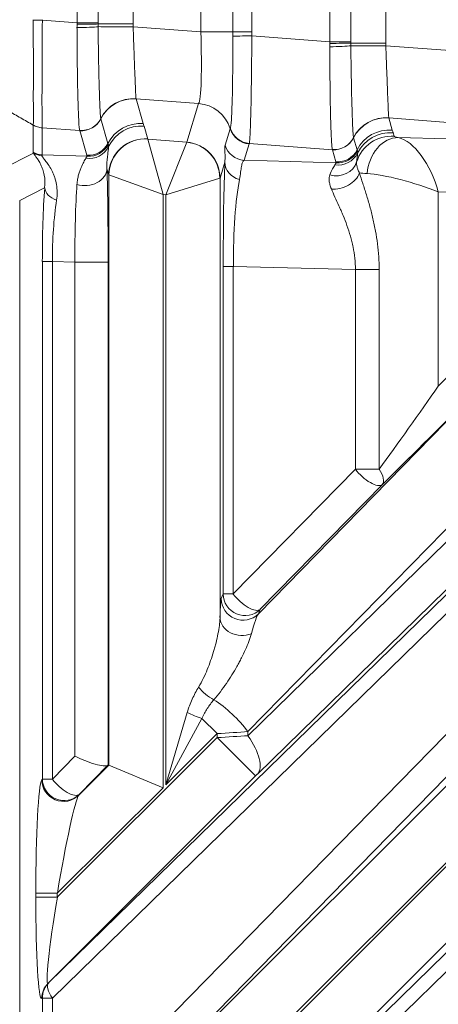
# Model space of a CAD drawing. Header units: millimetres. Extents: x 4 to 836, y 5 to 589.
# Tile 92 of 153: x 633.6 to 639.39, y 265.51 to 279.13. Entities that reach past the tile are written whole.
import ezdxf

# ---------------------------------------------------------------- set-up
doc = ezdxf.new("R2010")
doc.units = ezdxf.units.MM
doc.layers.add('1', color=7, linetype='Continuous', true_color=0xffffff)
doc.styles.add('ideas_simplex', font='simplex.shx')
doc.dimstyles.get("Standard").update_dxf_attribs({"dimtxt": 0.18, "dimasz": 0.18, "dimexe": 0.18, "dimexo": 0.0625, "dimgap": 0.09, "dimtad": 0, "dimtih": 1, "dimtoh": 1, "dimdec": 4, "dimzin": 0, "dimdsep": 46, "dimtxsty": 'Standard', "dimcen": 0.09, "dimadec": 0, "dimazin": 0, "dimtfac": 1, "dimtdec": 4, "dimtofl": 0, "dimtmove": 0, "dimatfit": 3, "dimfxl": 1, "dimtolj": 1, "dimtzin": 0, "dimarcsym": 0})

# ---------------------------------------------------------------- blocks, each defined once
blk = doc.blocks.new('_U8')
at = {"layer": '1', "color": 152, "lineweight": 13}
for p, q in [((693.603977, 317.597855), (616.177731, 317.597855)), ((666.128055, 256.097779), (616.177731, 256.097779))]:
    blk.add_line(p, q, dxfattribs=at)
at = {"layer": '1', "color": 27, "lineweight": 13}
blk.add_line((618.177731, 317.597855), (618.177731, 256.097779), dxfattribs=at)
at = {"layer": '1', "color": 87, "lineweight": 25}
for p, q in [((616.677731, 293.950317), (611.052731, 293.950317)), ((611.052731, 293.950317), (611.052731, 292.450317)), ((616.677731, 292.450317), (616.677731, 293.950317)), ((611.052731, 281.245317), (611.052731, 279.745317)), ((616.677731, 279.745317), (616.677731, 281.245317)), ((611.052731, 279.745317), (616.677731, 279.745317))]:
    blk.add_line(p, q, dxfattribs=at)
at = {"layer": '1', "color": 27, "lineweight": 18}
for points in [[(618.177731, 317.597855), (618.706712, 314.597857), (617.648751, 314.597853)], [(618.177731, 256.097779), (617.648751, 259.097777), (618.706712, 259.097781)]]:
    blk.add_solid(points, dxfattribs=at)
at = {"layer": '1', "color": 87, "linetype": 'Continuous', "lineweight": 25, "char_height": 3, "attachment_point": 7, "rotation": 90, "line_spacing_factor": 1.204819, "style": 'ideas_simplex'}
for s, insert in [('\\W1.2097;61,5', (609.211731, 281.192817)), ('\\W1.2097;2.42', (616.524231, 281.192817))]:
    blk.add_mtext(s, dxfattribs=dict(at, insert=insert))

msp = doc.modelspace()

# ---------------------------------------------------------------- linework, layer by layer
at = {"layer": '1', "color": 143, "linetype": 'Continuous', "lineweight": 13}
for p, q in [((637.89, 278.822), (637.89, 285.374)), ((638.181, 285.374), (638.181, 278.822)), ((638.665, 285.392), (638.665, 278.804)), ((636.107, 278.959), (636.107, 285.236)), ((636.548, 278.959), (636.548, 285.236)), ((636.812, 285.236), (636.812, 278.959)), ((634.397, 279.086), (634.397, 285.11)), ((634.687, 285.11), (634.687, 279.086)), ((635.172, 285.128), (635.172, 279.068)), ((633.917, 279.122), (634.397, 279.086)), ((634.397, 279.086), (634.687, 279.086)), ((635.172, 279.068), (634.687, 279.068)), ((635.172, 279.03), (636.107, 278.959)), ((636.107, 278.959), (636.548, 278.959)), ((636.548, 278.959), (636.812, 278.959)), ((636.813, 278.904), (637.89, 278.822)), ((637.89, 278.822), (638.181, 278.822)), ((638.181, 278.804), (638.665, 278.804)), ((638.665, 278.766), (639.614, 278.695)), ((636.077, 277.968), (635.212, 278.033)), ((635.212, 278.032), (635.312, 277.691)), ((635.914, 277.433), (636.077, 277.968)), ((634.725, 277.757), (634.824, 277.417)), ((639.584, 277.703), (638.705, 277.77)), ((638.706, 277.768), (638.755, 277.6)), ((633.789, 277.295), (633.789, 277.67)), ((633.915, 277.631), (633.915, 277.256)), ((634.433, 277.593), (633.916, 277.632)), ((634.532, 277.252), (634.433, 277.593)), ((635.323, 277.655), (635.375, 277.477)), ((636.444, 277.392), (636.514, 277.619)), ((638.767, 277.565), (638.781, 277.514)), ((635.376, 277.476), (635.585, 276.709)), ((635.376, 277.476), (635.913, 277.432)), ((635.913, 277.432), (635.623, 276.706)), ((636.776, 277.41), (636.706, 277.183)), ((637.927, 277.329), (636.778, 277.416)), ((638.219, 277.493), (638.268, 277.326)), ((638.837, 277.497), (639.515, 277.479)), ((633.355, 277.059), (633.797, 277.28)), ((637.975, 277.162), (637.927, 277.329)), ((633.915, 277.256), (634.536, 277.24)), ((636.44, 277.157), (636.373, 276.937)), ((636.706, 277.183), (637.979, 277.149)), ((634.835, 276.981), (634.81, 277.066)), ((634.835, 268.816), (634.835, 276.981)), ((634.837, 276.98), (635.585, 276.709)), ((636.371, 276.936), (635.623, 276.706)), ((636.373, 276.937), (636.373, 270.858)), ((633.949, 276.801), (633.604, 276.628)), ((639.39, 276.746), (639.39, 274.057)), ((639.621, 276.74), (639.39, 276.746)), ((635.623, 276.706), (635.585, 276.709)), ((635.585, 276.709), (635.585, 268.505)), ((635.623, 268.544), (635.623, 276.706)), ((633.917, 268.625), (633.917, 275.781)), ((633.917, 275.781), (634.056, 275.781)), ((634.056, 275.781), (634.056, 268.625)), ((634.367, 275.773), (634.056, 275.781)), ((634.367, 268.943), (634.367, 275.773)), ((634.367, 275.773), (634.827, 275.773)), ((634.827, 275.773), (634.827, 268.819)), ((636.417, 271.184), (636.417, 275.715)), ((636.417, 275.715), (636.557, 275.715)), ((636.557, 275.715), (636.557, 271.184)), ((638.245, 275.671), (636.557, 275.715)), ((638.245, 272.912), (638.245, 275.671)), ((638.245, 275.671), (638.573, 275.671)), ((638.573, 275.671), (638.573, 272.912)), ((636.903, 270.909), (640.873, 274.972)), ((636.758, 269.224), (642.459, 274.792)), ((641.803, 274.442), (636.758, 269.28)), ((639.39, 274.057), (639.621, 274.292)), ((634.004, 265.806), (642.64, 274.24)), ((642.589, 274.261), (636.889, 268.694)), ((642.692, 274.028), (634.056, 265.594)), ((634.056, 263.675), (643.919, 273.768)), ((644.291, 273.556), (634.428, 263.463)), ((636.557, 271.184), (638.245, 272.912)), ((638.245, 272.912), (638.573, 272.912)), ((634.004, 260.856), (646.199, 272.766)), ((638.617, 272.7), (636.929, 270.972)), ((646.251, 272.554), (634.056, 260.644)), ((636.391, 271.121), (636.417, 271.184)), ((636.417, 271.184), (636.557, 271.184)), ((636.929, 270.972), (636.903, 270.909)), ((635.623, 268.544), (635.92, 269.546)), ((636.122, 269.462), (635.623, 268.544)), ((636.122, 269.462), (636.332, 269.253)), ((636.332, 269.253), (635.623, 268.544)), ((636.332, 269.198), (636.332, 269.253)), ((636.758, 269.28), (636.758, 269.224)), ((634.124, 266.99), (636.332, 269.198)), ((636.862, 268.668), (636.332, 269.198)), ((634.056, 268.625), (634.367, 268.943)), ((634.42, 268.401), (634.835, 268.816)), ((634.42, 263.451), (639.677, 268.708)), ((633.909, 268.613), (633.917, 268.625)), ((633.917, 268.625), (634.056, 268.625)), ((636.862, 268.668), (633.996, 265.801)), ((635.585, 268.505), (634.124, 267.045)), ((634.428, 268.413), (634.42, 268.401)), ((640.207, 268.178), (634.124, 262.096)), ((634.124, 262.041), (640.207, 268.123)), ((640.737, 267.593), (633.996, 260.851)), ((634.124, 267.045), (633.825, 267.045)), ((633.825, 266.99), (633.825, 267.045)), ((634.124, 266.99), (633.825, 266.99)), ((634.124, 267.045), (634.124, 266.99)), ((633.996, 265.801), (634.004, 265.806)), ((633.917, 265.594), (633.909, 265.589)), ((634.056, 265.594), (633.917, 265.594)), ((633.917, 263.675), (633.917, 265.594)), ((634.056, 265.594), (634.056, 263.675))]:
    msp.add_line(p, q, dxfattribs=at)
at = {"layer": '1', "color": 143, "linetype": 'Continuous', "lineweight": 18}
for p, q in [((633.604, 259.161), (633.604, 276.628)), ((634.821, 268.815), (634.428, 268.413)), ((634.835, 268.816), (634.827, 268.819)), ((634.835, 268.816), (635.585, 268.505))]:
    msp.add_line(p, q, dxfattribs=at)
at = {"layer": '1', "color": 143, "linetype": 'Continuous', "lineweight": 13}
for centre, major_axis, ratio, start_param, end_param in [((633.938, 279.122), (-0.3, -0.002), 0.000366, 4.782201, 5.235984), ((634.418, 279.068), (-0.3, -0.002), 0.014605, 1.49975, 2.687146), ((634.418, 279.031), (-0.3, -0.006), 0.044184, 1.4967, 2.685212), ((635.137, 279.03), (-0.5, 0.001), 0.000077, 4.642576, 5.827268), ((636.033, 278.97), (-0.038, 1.006), 0.073389, 3.2207, 4.698766), ((636.834, 278.904), (-0.3, -0.004), 0.000932, 4.782196, 5.970531), ((637.911, 278.804), (-0.3, -0.002), 0.014605, 1.49975, 2.687146), ((637.912, 278.767), (-0.3, -0.006), 0.044184, 1.4967, 2.685212), ((638.63, 278.766), (0.5, -0.001), 0.000077, 1.500983, 2.685675), ((635.171, 277.537), (0.479, 0.144), 0.995612, 1.198056, 2.384063), ((635.172, 277.535), (0.48, 0.14), 0.995643, 1.207413, 2.393768), ((636.037, 277.472), (0.478, -0.146), 0.996014, 0.598846, 1.785245), ((634.457, 277.893), (-0.297, -0.044), 0.993716, 1.342719, 2.529609), ((634.457, 277.891), (-0.292, -0.068), 0.995069, 1.261363, 2.447999), ((634.457, 277.89), (-0.288, -0.084), 0.995643, 1.207413, 2.393812), ((635.271, 277.194), (0.48, 0.14), 0.995643, 1.207413, 2.393812), ((638.665, 277.273), (0.479, 0.144), 0.995612, 1.198056, 2.384063), ((638.665, 277.271), (0.48, 0.14), 0.995643, 1.207413, 2.393768), ((633.94, 277.929), (-0.295, 0.056), 0.996153, 1.232706, 1.675085), ((635.283, 277.159), (0.48, 0.14), 0.995643, 1.207413, 2.411234), ((636.8, 277.708), (-0.287, 0.088), 0.996014, 0.598846, 1.785245), ((636.802, 277.713), (-0.268, 0.136), 0.995564, 0.767778, 1.956923), ((638.714, 277.104), (0.48, 0.14), 0.995643, 1.207413, 2.393812), ((638.726, 277.068), (0.48, 0.14), 0.995643, 1.207413, 2.411234), ((634.556, 277.55), (-0.288, -0.084), 0.995643, 1.207413, 2.393812), ((635.335, 276.981), (0.48, 0.14), 0.995643, 1.207413, 2.857034), ((635.336, 276.98), (-0.368, -0.339), 0.991771, 3.890384, 5.534394), ((635.625, 277.458), (-0.25, 0.021), 0.087194, 0.033353, 0.094439), ((635.664, 277.454), (-0.25, 0.021), 0.087194, 3.061499, 3.122585), ((635.872, 276.936), (0.339, -0.368), 0.992996, 0.829626, 2.311967), ((635.873, 276.937), (0.478, -0.146), 0.996014, 0.297852, 1.785245), ((637.95, 277.629), (-0.297, -0.044), 0.993716, 1.342719, 2.529609), ((637.951, 277.628), (-0.292, -0.068), 0.995069, 1.261363, 2.447999), ((637.951, 277.627), (-0.288, -0.084), 0.995643, 1.207413, 2.393812), ((638.741, 277.018), (0.48, 0.14), 0.995643, 1.207413, 2.56964), ((638.796, 277), (-0.093, -0.491), 0.77245, 3.279264, 4.858354), ((639.031, 277.494), (-0.25, 0.021), 0.087194, 0.033353, 0.686567), ((638.991, 276.746), (-0.267, 0.744), 0.48275, 4.540655, 5.994238), ((637.43, 275.408), (-3.64, 1.89), 0.040137, 0.020842, 0.083364), ((633.939, 277.554), (-0.3, 0), 0.996169, 1.047198, 1.489655), ((633.947, 277.539), (-0.24, -0.18), 0.981638, 0.408247, 0.820835), ((634.562, 277.502), (-0.298, 0.034), 0.982269, 1.536805, 2.803365), ((634.561, 277.538), (-0.284, -0.098), 0.995471, 1.15986, 2.34626), ((636.73, 277.48), (-0.287, 0.088), 0.996014, 0.598846, 1.785245), ((638.005, 277.412), (-0.298, 0.034), 0.982269, 1.536805, 2.803365), ((638, 277.46), (-0.288, -0.084), 0.995643, 1.207413, 2.393812), ((638.004, 277.447), (-0.284, -0.098), 0.995471, 1.15986, 2.34626), ((637.58, 275.667), (-3.668, 1.585), 0.050265, 6.261787, 6.32431), ((636.474, 275.688), (-0.001, 1.801), 0.031454, 0.617206, 1.555922), ((636.74, 277.157), (-0.3, 0.013), 0.858349, 0.051043, 1.271884), ((637.974, 277.244), (-0.296, 0.051), 0.915327, 1.448884, 3.015934), ((634.51, 277.066), (-0.3, -0.01), 0.776151, 1.153536, 3.100066), ((634.772, 275.749), (-0.001, -1.801), 0.030434, 1.584039, 2.391353), ((638.024, 277.008), (-0.275, -0.121), 0.688049, 0.878057, 2.57262), ((638.991, 276.998), (-0.75, 0.02), 0.029238, 0.402475, 0.68019), ((638.991, 276.746), (-0.749, 0.223), 0.167328, 4.199936, 5.653518), ((635.585, 276.961), (-0.75, 0.02), 0.029238, 0.026976, 0.088063), ((635.623, 276.958), (-0.75, 0.02), 0.029238, 3.055122, 3.116209), ((636.774, 275.688), (-0.01, 1.501), 0.144199, 0.613318, 1.552033), ((634.099, 275.751), (-0.003, 1.801), 0.101223, 0.948108, 1.553926), ((634.248, 276.801), (-0.299, 0.021), 0.656626, 0.107648, 1.151101), ((634.472, 275.749), (-0.007, 1.501), 0.069967, 0.747265, 1.554579), ((634.398, 275.751), (-0.013, 1.501), 0.227876, 0.942941, 1.548759), ((638.991, 273.53), (-0.75, -1.051), 0.017505, 0.954901, 2.108452), ((639.203, 273.318), (-1.05, -1.051), 0.01851, 0.960905, 2.114456), ((638.405, 272.912), (0.215, -0.21), 0.402972, 4.321261, 6.254579), ((638.405, 272.912), (-0.209, 0.215), 0.433312, 3.170642, 4.312607), ((636.717, 271.184), (0.277, -0.115), 0.997667, 3.535118, 5.88966), ((636.717, 271.184), (-0.215, 0.21), 0.402972, 1.179669, 3.112987), ((636.379, 269.608), (-0.013, -1.516), 0.019978, 3.191, 3.742572), ((636.691, 271.121), (0.277, -0.115), 0.997667, 3.535118, 5.88966), ((636.679, 269.608), (-0.238, -1.311), 0.069564, 3.272742, 3.824314), ((636.673, 270.858), (0.3, -0.011), 0.822387, 3.18762, 5.20347), ((636.259, 269.897), (0.231, -0.192), 0.43732, 4.228732, 5.178218), ((636.359, 269.28), (0.536, -0.524), 0.402972, 1.179669, 2.070088), ((636.038, 269.546), (0.277, -0.115), 0.162521, 4.338485, 5.086293), ((636.332, 269.255), (-0.8, -0.05), 0.002306, 1.570652, 2.132832), ((636.332, 269.196), (-0.8, -0.05), 0.002306, 4.150065, 4.712245), ((636.359, 269.224), (-0.524, 0.537), 0.410893, 3.170309, 4.330756), ((636.862, 268.666), (-0.05, -0.05), 0.01851, 4.131688, 4.693869), ((633.911, 267.131), (-0.005, -1.487), 0.057298, 3.225387, 4.770003), ((634.208, 268.613), (0.247, -0.17), 0.98985, 3.748344, 6.09793), ((634.216, 268.625), (0.247, -0.17), 0.98985, 3.748344, 6.09793), ((634.216, 268.625), (-0.215, 0.21), 0.402972, 1.179669, 3.112987), ((634.21, 267.131), (-0.218, -1.276), 0.054067, 3.243982, 4.788599), ((633.911, 267.076), (-0.005, -1.487), 0.057298, 4.770003, 6.31462), ((634.21, 267.076), (-0.218, -1.276), 0.054067, 4.788599, 6.333215), ((634.208, 265.589), (-0.143, 0.263), 0.995743, 0.287947, 1.073975), ((634.216, 265.594), (-0.143, 0.263), 0.995743, 0.287947, 1.073975), ((634.216, 265.594), (-0.21, 0.215), 0.410893, 0.028717, 1.189164)]:
    msp.add_ellipse(centre, major_axis=major_axis, ratio=ratio, start_param=start_param, end_param=end_param, dxfattribs=at)
at = {"layer": '1', "color": 143, "linetype": 'Continuous', "lineweight": 18}
for centre, major_axis, ratio, start_param, end_param in [((634.527, 268.943), (-0.299, 0.122), 0.210406, 1.094142, 3.027461), ((634.527, 268.519), (-0.3, -0.3), 0.01851, 3.149252, 3.322731)]:
    msp.add_ellipse(centre, major_axis=major_axis, ratio=ratio, start_param=start_param, end_param=end_param, dxfattribs=at)
at = {"layer": '1', "color": 143, "linetype": 'Continuous', "lineweight": 13}
for points, degree in [([(633.788, 279.121), (633.788, 279.123), (633.788, 279.125), (633.788, 279.127)], 3), ([(633.917, 279.127), (633.917, 279.126), (633.917, 279.124), (633.917, 279.122)], 3), ([(634.396, 279.017), (634.396, 279.033), (634.396, 279.048), (634.397, 279.063)], 3), ([(634.397, 279.063), (634.397, 279.071), (634.397, 279.078), (634.397, 279.086)], 3), ([(634.687, 279.086), (634.687, 279.08), (634.687, 279.074), (634.687, 279.068)], 3), ([(634.687, 279.068), (634.687, 279.055), (634.688, 279.043), (634.688, 279.031)], 3), ([(635.172, 279.068), (635.172, 279.055), (635.172, 279.043), (635.172, 279.03)], 3), ([(636.548, 278.9), (636.548, 278.92), (636.548, 278.94), (636.548, 278.959)], 3), ([(636.812, 278.959), (636.812, 278.941), (636.812, 278.922), (636.813, 278.904)], 3), ([(637.89, 278.799), (637.89, 278.807), (637.89, 278.815), (637.89, 278.822)], 3), ([(637.89, 278.753), (637.89, 278.769), (637.89, 278.784), (637.89, 278.799)], 3), ([(638.181, 278.822), (638.181, 278.816), (638.181, 278.81), (638.181, 278.804)], 3), ([(638.181, 278.804), (638.181, 278.792), (638.181, 278.779), (638.181, 278.767)], 3), ([(638.665, 278.804), (638.665, 278.791), (638.665, 278.779), (638.665, 278.766)], 3), ([(633.79, 277.67), (633.104, 278.065)], 1), ([(635.212, 278.033), (635.212, 278.033), (635.212, 278.032), (635.212, 278.032)], 3), ([(634.725, 277.759), (634.725, 277.759), (634.725, 277.758), (634.725, 277.758)], 3), ([(634.725, 277.758), (634.725, 277.757), (634.725, 277.757), (634.725, 277.757)], 3), ([(635.312, 277.691), (635.313, 277.685), (635.317, 277.673), (635.322, 277.661), (635.323, 277.655)], 3), ([(638.705, 277.77), (638.706, 277.769), (638.706, 277.768), (638.706, 277.768)], 3), ([(633.79, 277.67), (633.79, 277.67), (633.79, 277.671), (633.79, 277.671)], 3), ([(633.916, 277.632), (633.916, 277.631), (633.916, 277.631), (633.916, 277.631)], 3), ([(634.433, 277.594), (634.433, 277.594), (634.432, 277.595), (634.432, 277.596)], 3), ([(634.433, 277.593), (634.433, 277.593), (634.433, 277.593), (634.433, 277.594)], 3), ([(636.514, 277.619), (636.514, 277.621), (636.515, 277.623), (636.516, 277.626)], 3), ([(638.755, 277.6), (638.756, 277.594), (638.761, 277.582), (638.765, 277.571), (638.767, 277.565)], 3), ([(634.824, 277.417), (634.826, 277.413), (634.827, 277.408), (634.828, 277.404)], 3), ([(636.778, 277.416), (636.777, 277.414), (636.776, 277.412), (636.776, 277.41)], 3), ([(638.218, 277.496), (638.218, 277.495), (638.219, 277.495), (638.219, 277.494)], 3), ([(638.219, 277.494), (638.219, 277.494), (638.219, 277.493), (638.219, 277.493)], 3), ([(634.828, 277.404), (634.831, 277.397), (634.833, 277.386), (634.832, 277.374)], 3), ([(637.926, 277.33), (637.926, 277.331), (637.926, 277.331), (637.926, 277.332)], 3), ([(637.927, 277.329), (637.927, 277.329), (637.926, 277.33), (637.926, 277.33)], 3), ([(638.268, 277.326), (638.269, 277.322), (638.27, 277.318), (638.272, 277.314)], 3), ([(638.272, 277.314), (638.274, 277.306), (638.276, 277.296), (638.276, 277.283)], 3), ([(634.519, 277.211), (634.527, 277.224), (634.532, 277.234), (634.536, 277.24)], 3), ([(634.536, 277.24), (634.535, 277.244), (634.533, 277.248), (634.532, 277.252)], 3), ([(637.962, 277.12), (637.97, 277.133), (637.976, 277.143), (637.979, 277.149)], 3), ([(637.979, 277.149), (637.978, 277.153), (637.977, 277.158), (637.975, 277.162)], 3)]:
    msp.add_open_spline(points, degree=degree, dxfattribs=at)
for points, knots in [([(633.79, 277.671), (633.791, 277.673), (633.791, 277.675), (633.792, 277.681), (633.792, 277.685), (633.793, 277.697), (633.793, 277.707), (633.794, 277.744), (633.795, 277.776), (633.794, 277.826), (633.794, 277.836), (633.794, 277.858), (633.794, 277.892), (633.793, 277.955), (633.792, 278.012), (633.792, 278.073), (633.792, 278.105), (633.793, 278.205), (633.794, 278.276), (633.795, 278.39), (633.795, 278.43), (633.794, 278.51), (633.794, 278.552), (633.793, 278.678), (633.792, 278.764), (633.79, 278.896), (633.79, 278.941), (633.789, 279.008), (633.789, 279.031), (633.788, 279.076), (633.788, 279.099), (633.788, 279.121)], [0, 0, 0, 0, 0.03125, 0.03125, 0.0625, 0.0625, 0.125, 0.125, 0.25, 0.25, 0.28125, 0.28125, 0.3125, 0.375, 0.4375, 0.4375, 0.5, 0.5, 0.625, 0.625, 0.6875, 0.6875, 0.75, 0.75, 0.875, 0.875, 0.9375, 0.9375, 0.96875, 0.96875, 1, 1, 1, 1]), ([(633.917, 279.122), (633.917, 279.099), (633.917, 279.076), (633.916, 279.029), (633.916, 279.006), (633.916, 278.936), (633.916, 278.891), (633.916, 278.755), (633.916, 278.666), (633.916, 278.537), (633.916, 278.494), (633.915, 278.411), (633.915, 278.371), (633.914, 278.254), (633.913, 278.18), (633.912, 278.077), (633.912, 278.044), (633.912, 277.982), (633.912, 277.924), (633.913, 277.872), (633.914, 277.836), (633.914, 277.824), (633.915, 277.801), (633.915, 277.79), (633.916, 277.739), (633.916, 277.706), (633.916, 277.669), (633.916, 277.659), (633.916, 277.646), (633.916, 277.642), (633.916, 277.636), (633.916, 277.634), (633.916, 277.632)], [0, 0, 0, 0, 0.03125, 0.03125, 0.0625, 0.0625, 0.125, 0.125, 0.25, 0.25, 0.3125, 0.3125, 0.375, 0.375, 0.5, 0.5, 0.5625, 0.5625, 0.625, 0.6875, 0.6875, 0.71875, 0.71875, 0.75, 0.75, 0.875, 0.875, 0.9375, 0.9375, 0.96875, 0.96875, 1, 1, 1, 1]), ([(634.432, 277.596), (634.43, 277.606), (634.428, 277.623), (634.424, 277.661), (634.423, 277.675), (634.422, 277.7), (634.421, 277.708), (634.42, 277.726), (634.42, 277.736), (634.417, 277.786), (634.415, 277.832), (634.412, 277.911), (634.411, 277.939), (634.41, 277.983), (634.41, 277.998), (634.409, 278.029), (634.408, 278.045), (634.406, 278.126), (634.405, 278.195), (634.403, 278.306), (634.402, 278.344), (634.401, 278.403), (634.401, 278.422), (634.401, 278.463), (634.4, 278.483), (634.399, 278.585), (634.398, 278.668), (634.397, 278.797), (634.397, 278.84), (634.397, 278.906), (634.397, 278.928), (634.397, 278.973), (634.397, 278.995), (634.396, 279.017)], [0, 0, 0, 0, 0.125, 0.125, 0.1875, 0.1875, 0.21875, 0.21875, 0.25, 0.25, 0.375, 0.375, 0.4375, 0.4375, 0.46875, 0.46875, 0.5, 0.5, 0.625, 0.625, 0.6875, 0.6875, 0.71875, 0.71875, 0.75, 0.75, 0.875, 0.875, 0.9375, 0.9375, 0.96875, 0.96875, 1, 1, 1, 1]), ([(634.688, 279.031), (634.689, 278.951), (634.69, 278.873), (634.691, 278.758), (634.692, 278.72), (634.693, 278.663), (634.693, 278.645), (634.694, 278.607), (634.694, 278.589), (634.696, 278.497), (634.697, 278.427), (634.7, 278.328), (634.7, 278.295), (634.702, 278.233), (634.703, 278.202), (634.705, 278.115), (634.707, 278.063), (634.71, 277.992), (634.711, 277.969), (634.712, 277.938), (634.713, 277.928), (634.713, 277.909), (634.714, 277.9), (634.716, 277.855), (634.718, 277.827), (634.72, 277.794), (634.721, 277.785), (634.723, 277.769), (634.724, 277.764), (634.725, 277.759)], [0, 0, 0, 0, 0.125, 0.125, 0.1875, 0.1875, 0.21875, 0.21875, 0.25, 0.25, 0.375, 0.375, 0.4375, 0.4375, 0.5, 0.5, 0.625, 0.625, 0.6875, 0.6875, 0.71875, 0.71875, 0.75, 0.75, 0.875, 0.875, 0.9375, 0.9375, 1, 1, 1, 1]), ([(635.172, 279.03), (635.174, 278.968), (635.176, 278.907), (635.179, 278.816), (635.18, 278.786), (635.182, 278.742), (635.183, 278.727), (635.184, 278.697), (635.184, 278.683), (635.187, 278.61), (635.189, 278.555), (635.192, 278.477), (635.193, 278.451), (635.194, 278.414), (635.195, 278.402), (635.196, 278.378), (635.196, 278.366), (635.199, 278.309), (635.2, 278.268), (635.203, 278.212), (635.203, 278.195), (635.205, 278.162), (635.205, 278.147), (635.207, 278.106), (635.209, 278.084), (635.21, 278.059), (635.21, 278.051), (635.211, 278.04), (635.212, 278.036), (635.212, 278.033)], [0, 0, 0, 0, 0.125, 0.125, 0.1875, 0.1875, 0.21875, 0.21875, 0.25, 0.25, 0.375, 0.375, 0.4375, 0.4375, 0.46875, 0.46875, 0.5, 0.5, 0.625, 0.625, 0.6875, 0.6875, 0.75, 0.75, 0.875, 0.875, 0.9375, 0.9375, 1, 1, 1, 1]), ([(636.516, 277.626), (636.517, 277.628), (636.517, 277.631), (636.519, 277.637), (636.519, 277.64), (636.521, 277.652), (636.523, 277.661), (636.527, 277.694), (636.529, 277.723), (636.532, 277.767), (636.532, 277.777), (636.533, 277.796), (636.535, 277.826), (636.536, 277.86), (636.539, 277.93), (636.541, 277.983), (636.544, 278.1), (636.545, 278.162), (636.547, 278.262), (636.547, 278.296), (636.548, 278.366), (636.548, 278.403), (636.549, 278.513), (636.549, 278.588), (636.549, 278.703), (636.549, 278.742), (636.549, 278.801), (636.549, 278.821), (636.548, 278.86), (636.548, 278.88), (636.548, 278.9)], [0, 0, 0, 0, 0.03125, 0.03125, 0.0625, 0.0625, 0.125, 0.125, 0.25, 0.25, 0.28125, 0.28125, 0.3125, 0.375, 0.375, 0.5, 0.5, 0.625, 0.625, 0.6875, 0.6875, 0.75, 0.75, 0.875, 0.875, 0.9375, 0.9375, 0.96875, 0.96875, 1, 1, 1, 1]), ([(636.813, 278.904), (636.813, 278.88), (636.812, 278.857), (636.812, 278.81), (636.812, 278.787), (636.812, 278.718), (636.811, 278.672), (636.81, 278.536), (636.809, 278.448), (636.808, 278.34), (636.808, 278.318), (636.807, 278.276), (636.806, 278.213), (636.805, 278.152), (636.803, 278.035), (636.802, 277.962), (636.798, 277.824), (636.797, 277.763), (636.794, 277.68), (636.793, 277.654), (636.792, 277.618), (636.791, 277.606), (636.79, 277.584), (636.79, 277.573), (636.788, 277.522), (636.786, 277.49), (636.783, 277.453), (636.782, 277.442), (636.78, 277.43), (636.78, 277.426), (636.779, 277.42), (636.778, 277.418), (636.778, 277.416)], [0, 0, 0, 0, 0.03125, 0.03125, 0.0625, 0.0625, 0.125, 0.125, 0.25, 0.25, 0.28125, 0.28125, 0.3125, 0.375, 0.375, 0.5, 0.5, 0.625, 0.625, 0.6875, 0.6875, 0.71875, 0.71875, 0.75, 0.75, 0.875, 0.875, 0.9375, 0.9375, 0.96875, 0.96875, 1, 1, 1, 1]), ([(637.926, 277.332), (637.923, 277.342), (637.921, 277.36), (637.918, 277.397), (637.917, 277.411), (637.915, 277.436), (637.915, 277.444), (637.914, 277.462), (637.913, 277.472), (637.911, 277.522), (637.909, 277.568), (637.906, 277.647), (637.905, 277.675), (637.904, 277.719), (637.903, 277.734), (637.902, 277.765), (637.902, 277.781), (637.9, 277.862), (637.898, 277.932), (637.896, 278.042), (637.896, 278.08), (637.895, 278.139), (637.895, 278.159), (637.894, 278.199), (637.894, 278.219), (637.893, 278.321), (637.892, 278.405), (637.891, 278.533), (637.891, 278.577), (637.89, 278.643), (637.89, 278.665), (637.89, 278.709), (637.89, 278.731), (637.89, 278.753)], [0, 0, 0, 0, 0.125, 0.125, 0.1875, 0.1875, 0.21875, 0.21875, 0.25, 0.25, 0.375, 0.375, 0.4375, 0.4375, 0.46875, 0.46875, 0.5, 0.5, 0.625, 0.625, 0.6875, 0.6875, 0.71875, 0.71875, 0.75, 0.75, 0.875, 0.875, 0.9375, 0.9375, 0.96875, 0.96875, 1, 1, 1, 1]), ([(638.181, 278.767), (638.182, 278.687), (638.183, 278.609), (638.185, 278.494), (638.186, 278.456), (638.186, 278.4), (638.187, 278.381), (638.187, 278.343), (638.188, 278.325), (638.19, 278.233), (638.191, 278.163), (638.193, 278.064), (638.194, 278.032), (638.196, 277.969), (638.197, 277.938), (638.199, 277.851), (638.201, 277.799), (638.203, 277.728), (638.204, 277.706), (638.206, 277.674), (638.206, 277.664), (638.207, 277.645), (638.207, 277.636), (638.21, 277.592), (638.211, 277.563), (638.214, 277.53), (638.215, 277.521), (638.217, 277.506), (638.218, 277.5), (638.218, 277.496)], [0, 0, 0, 0, 0.125, 0.125, 0.1875, 0.1875, 0.21875, 0.21875, 0.25, 0.25, 0.375, 0.375, 0.4375, 0.4375, 0.5, 0.5, 0.625, 0.625, 0.6875, 0.6875, 0.71875, 0.71875, 0.75, 0.75, 0.875, 0.875, 0.9375, 0.9375, 1, 1, 1, 1]), ([(638.665, 278.766), (638.667, 278.704), (638.67, 278.643), (638.673, 278.552), (638.674, 278.522), (638.676, 278.478), (638.676, 278.463), (638.677, 278.434), (638.678, 278.419), (638.68, 278.347), (638.683, 278.292), (638.686, 278.213), (638.686, 278.188), (638.688, 278.151), (638.688, 278.138), (638.689, 278.114), (638.69, 278.103), (638.692, 278.046), (638.694, 278.004), (638.696, 277.948), (638.697, 277.931), (638.698, 277.898), (638.699, 277.883), (638.701, 277.842), (638.702, 277.82), (638.704, 277.795), (638.704, 277.788), (638.705, 277.776), (638.705, 277.772), (638.705, 277.77)], [0, 0, 0, 0, 0.125, 0.125, 0.1875, 0.1875, 0.21875, 0.21875, 0.25, 0.25, 0.375, 0.375, 0.4375, 0.4375, 0.46875, 0.46875, 0.5, 0.5, 0.625, 0.625, 0.6875, 0.6875, 0.75, 0.75, 0.875, 0.875, 0.9375, 0.9375, 1, 1, 1, 1]), ([(633.949, 276.801), (633.957, 276.864), (633.953, 276.924), (633.938, 277.005), (633.931, 277.031), (633.919, 277.067), (633.914, 277.078), (633.905, 277.101), (633.901, 277.111), (633.886, 277.142), (633.875, 277.161), (633.855, 277.195), (633.844, 277.21), (633.83, 277.229), (633.826, 277.235), (633.817, 277.247), (633.814, 277.252), (633.804, 277.266), (633.799, 277.274), (633.797, 277.28)], [0, 0, 0, 0, 0.25, 0.25, 0.375, 0.375, 0.4375, 0.4375, 0.5, 0.5, 0.625, 0.625, 0.75, 0.75, 0.8125, 0.8125, 0.875, 0.875, 1, 1, 1, 1]), ([(634.832, 277.374), (634.832, 277.36), (634.831, 277.344), (634.826, 277.306), (634.823, 277.285), (634.817, 277.235), (634.814, 277.208), (634.81, 277.16), (634.81, 277.143), (634.809, 277.106), (634.809, 277.087), (634.81, 277.066)], [0, 0, 0, 0, 0.25, 0.25, 0.5, 0.5, 0.75, 0.75, 0.875, 0.875, 1, 1, 1, 1]), ([(636.44, 277.157), (636.442, 277.189), (636.443, 277.218), (636.442, 277.27), (636.441, 277.293), (636.44, 277.322), (636.44, 277.331), (636.44, 277.347), (636.44, 277.354), (636.441, 277.374), (636.442, 277.384), (636.444, 277.392)], [0, 0, 0, 0, 0.25, 0.25, 0.5, 0.5, 0.625, 0.625, 0.75, 0.75, 1, 1, 1, 1]), ([(638.276, 277.283), (638.275, 277.269), (638.274, 277.251), (638.268, 277.21), (638.265, 277.186), (638.262, 277.159)], [0, 0, 0, 0, 0.5, 0.5, 1, 1, 1, 1]), ([(633.912, 277.244), (633.915, 277.236), (633.921, 277.226), (633.936, 277.207), (633.941, 277.2), (633.954, 277.184), (633.96, 277.176), (633.981, 277.149), (633.996, 277.129), (634.025, 277.083), (634.04, 277.059), (634.06, 277.018), (634.066, 277.004), (634.078, 276.975), (634.084, 276.959), (634.099, 276.913), (634.107, 276.88), (634.124, 276.778), (634.126, 276.706), (634.114, 276.63)], [0, 0, 0, 0, 0.125, 0.125, 0.1875, 0.1875, 0.25, 0.25, 0.375, 0.375, 0.5, 0.5, 0.5625, 0.5625, 0.625, 0.625, 0.75, 0.75, 1, 1, 1, 1]), ([(634.396, 276.849), (634.397, 276.874), (634.4, 276.898), (634.408, 276.941), (634.413, 276.962), (634.423, 277), (634.429, 277.018), (634.44, 277.051), (634.447, 277.067), (634.465, 277.111), (634.477, 277.136), (634.5, 277.179), (634.51, 277.197), (634.519, 277.211)], [0, 0, 0, 0, 0.125, 0.125, 0.25, 0.25, 0.375, 0.375, 0.5, 0.5, 0.75, 0.75, 1, 1, 1, 1]), ([(636.706, 277.183), (636.697, 277.176), (636.69, 277.167), (636.681, 277.145), (636.678, 277.137), (636.674, 277.119), (636.672, 277.109), (636.666, 277.075), (636.662, 277.048), (636.654, 276.987), (636.649, 276.953), (636.641, 276.915)], [0, 0, 0, 0, 0.25, 0.25, 0.375, 0.375, 0.5, 0.5, 0.75, 0.75, 1, 1, 1, 1]), ([(638.262, 277.159), (638.259, 277.14), (638.261, 277.119), (638.269, 277.088), (638.27, 277.081), (638.275, 277.068), (638.277, 277.061), (638.286, 277.039), (638.292, 277.024), (638.3, 277.008)], [0, 0, 0, 0, 0.5, 0.5, 0.625, 0.625, 0.75, 0.75, 1, 1, 1, 1]), ([(637.892, 276.981), (637.905, 277.013), (637.918, 277.04), (637.942, 277.086), (637.953, 277.105), (637.962, 277.12)], [0, 0, 0, 0, 0.5, 0.5, 1, 1, 1, 1]), ([(638.3, 277.008), (638.315, 276.961), (638.331, 276.913), (638.364, 276.812), (638.38, 276.76), (638.413, 276.653), (638.429, 276.598), (638.46, 276.488), (638.474, 276.432), (638.5, 276.318), (638.512, 276.261), (638.534, 276.144), (638.543, 276.086), (638.557, 275.968), (638.569, 275.85), (638.573, 275.73), (638.573, 275.671)], [0, 0, 0, 0, 0.125, 0.125, 0.25, 0.25, 0.375, 0.375, 0.5, 0.5, 0.625, 0.625, 0.75, 0.75, 0.875, 1, 1, 1, 1]), ([(637.913, 276.786), (637.904, 276.807), (637.897, 276.827), (637.89, 276.855), (637.888, 276.864), (637.884, 276.881), (637.883, 276.89), (637.879, 276.93), (637.882, 276.958), (637.892, 276.981)], [0, 0, 0, 0, 0.25, 0.25, 0.375, 0.375, 0.5, 0.5, 1, 1, 1, 1]), ([(638.245, 275.671), (638.245, 275.724), (638.242, 275.776), (638.231, 275.88), (638.223, 275.932), (638.208, 276.008), (638.202, 276.033), (638.19, 276.084), (638.183, 276.109), (638.161, 276.184), (638.145, 276.233), (638.111, 276.328), (638.093, 276.374), (638.065, 276.442), (638.056, 276.464), (638.036, 276.508), (638.027, 276.53), (637.998, 276.594), (637.979, 276.635), (637.944, 276.713), (637.927, 276.75), (637.913, 276.786)], [0, 0, 0, 0, 0.125, 0.125, 0.25, 0.25, 0.3125, 0.3125, 0.375, 0.375, 0.5, 0.5, 0.625, 0.625, 0.6875, 0.6875, 0.75, 0.75, 0.875, 0.875, 1, 1, 1, 1]), ([(636.077, 269.897), (636.101, 269.936), (636.122, 269.976), (636.162, 270.057), (636.18, 270.098), (636.214, 270.18), (636.229, 270.221), (636.258, 270.304), (636.272, 270.345), (636.29, 270.408), (636.296, 270.428), (636.308, 270.47), (636.313, 270.49), (636.328, 270.552), (636.337, 270.592), (636.353, 270.671), (636.359, 270.711), (636.366, 270.768), (636.368, 270.786), (636.372, 270.823), (636.373, 270.841), (636.373, 270.858)], [0, 0, 0, 0, 0.125, 0.125, 0.25, 0.25, 0.375, 0.375, 0.5, 0.5, 0.5625, 0.5625, 0.625, 0.625, 0.75, 0.75, 0.875, 0.875, 0.9375, 0.9375, 1, 1, 1, 1]), ([(636.806, 270.635), (636.802, 270.618), (636.796, 270.601), (636.785, 270.566), (636.778, 270.547), (636.757, 270.492), (636.742, 270.455), (636.708, 270.378), (636.689, 270.339), (636.66, 270.281), (636.65, 270.261), (636.629, 270.222), (636.618, 270.202), (636.585, 270.143), (636.562, 270.103), (636.513, 270.025), (636.488, 269.986), (636.435, 269.909), (636.408, 269.87), (636.35, 269.795), (636.319, 269.757), (636.287, 269.72)], [0, 0, 0, 0, 0.0625, 0.0625, 0.125, 0.125, 0.25, 0.25, 0.375, 0.375, 0.4375, 0.4375, 0.5, 0.5, 0.625, 0.625, 0.75, 0.75, 0.875, 0.875, 1, 1, 1, 1]), ([(635.92, 269.546), (635.939, 269.61), (635.962, 269.67), (636.002, 269.758), (636.016, 269.787), (636.046, 269.843), (636.061, 269.87), (636.077, 269.897)], [0, 0, 0, 0, 0.5, 0.5, 0.75, 0.75, 1, 1, 1, 1]), ([(636.287, 269.72), (636.272, 269.702), (636.256, 269.682), (636.226, 269.642), (636.211, 269.621), (636.169, 269.557), (636.143, 269.512), (636.122, 269.462)], [0, 0, 0, 0, 0.25, 0.25, 0.5, 0.5, 1, 1, 1, 1])]:
    msp.add_open_spline(points, degree=3, knots=knots, dxfattribs=at)
at = {"layer": '1', "color": 143, "linetype": 'Continuous', "lineweight": 18}
msp.add_open_spline([(633.79, 277.67), (633.809, 277.659), (633.83, 277.65), (633.872, 277.637), (633.894, 277.633), (633.916, 277.631)], degree=3, knots=[0, 0, 0, 0, 0.5, 0.5, 1, 1, 1, 1], dxfattribs=at)

# ---------------------------------------------------------------- dimensions: what is measured, and where the dimension line sits
at = {"layer": '1', "color": 87, "linetype": 'Continuous', "lineweight": 25}
dim = msp.add_linear_dim(base=(618.178, 317.598), p1=(671.272, 256.098), p2=(696.104, 317.598), angle=270, text='<>\\P[\\C87;\\H3.00;\\Fsimplex.shx;2.42\\Fsimplex.shx;\\H3.00;\\C87; ]', dimstyle='Standard', override={"dimtxt": 3, "dimasz": 3, "dimexe": 2, "dimexo": 2.5, "dimgap": 1.5, "dimtad": 1, "dimtih": 0, "dimtoh": 0, "dimdec": 2, "dimlfac": 1, "dimzin": 8, "dimdsep": 44, "dimlunit": 2, "dimtxsty": 'ideas_simplex', "dimsah": 1, "dimse1": 0, "dimse2": 0, "dimsd1": 0, "dimsd2": 0, "dimclrd": 27, "dimclre": 152, "dimclrt": 87, "dimtol": 0, "dimtm": -0.1, "dimtfac": 0.5, "dimtdec": 2, "dimtofl": 1, "dimtmove": 0, "dimtzin": 8, "dimlwd": 13, "dimlwe": 13}, dxfattribs=at)
dim.commit()
dim.dimension.update_dxf_attribs({"geometry": '_U8', "text_midpoint": (618.178, 286.848), "dimtype": 160})

doc.saveas('drawing.dxf')
